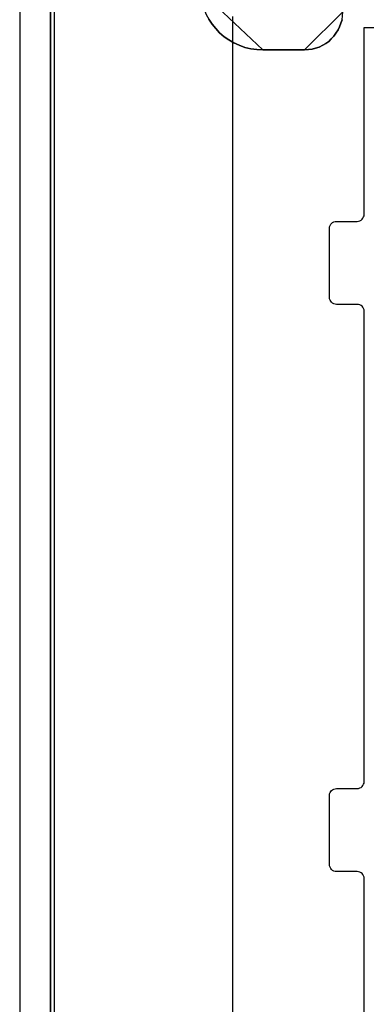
# Model space of a CAD drawing. Extents: x -631805 to -376315, y -40155 to 84873.
# Tile 103 of 256: x -615621 to -615120, y -32046 to -30623. Entities that reach past the tile are written whole.
import ezdxf

# ---------------------------------------------------------------- set-up
doc = ezdxf.new("R2010")
doc.units = 0
doc.header["$MEASUREMENT"] = 0
doc.layers.get('0').update_dxf_attribs({"color": 252})
for name, color, linetype in [('30', 7, 'Continuous'), ('5', 7, 'Continuous'), ('50', 7, 'Continuous')]:
    doc.layers.add(name, color=color, linetype=linetype)

# ---------------------------------------------------------------- blocks, each defined once
blk = doc.blocks.new('*U1036')
at = {"layer": '5', "color": 7}
for points in [[(452.691009, -801.191648), (452.691009, -20.805704)], [(452.691009, -20.805704), (452.691009, -801.191648)], [(475.579601, -84.307315), (476.043692, -85.026604), (476.559348, -85.643137), (477.12657, -86.25967), (477.796924, -86.824825), (478.467277, -87.287225), (479.189196, -87.698247), (479.962681, -88.057891), (480.787732, -88.366158), (481.612782, -88.571669), (482.489398, -88.674424), (483.366014, -88.725802), (489.399195, -88.725802), (489.966418, -88.674424), (490.482074, -88.623046), (490.997731, -88.468913), (491.513387, -88.31478), (492.029044, -88.057891), (492.493135, -87.801002), (492.90566, -87.492736), (493.266619, -87.133092), (493.627579, -86.722069), (493.936973, -86.311047), (494.246367, -85.848648), (494.452629, -85.386248), (494.658892, -84.87247), (494.813589, -84.358693)], [(494.813589, -84.358693), (494.658892, -84.87247), (494.452629, -85.386248), (494.246367, -85.848648), (493.936973, -86.311047), (493.627579, -86.722069), (493.266619, -87.133092), (492.90566, -87.492736), (492.493135, -87.801002), (492.029044, -88.057891), (491.513387, -88.31478), (490.997731, -88.468913), (490.482074, -88.623046), (489.966418, -88.674424), (489.399195, -88.725802), (483.366014, -88.725802), (482.489398, -88.674424), (481.612782, -88.571669), (480.787732, -88.366158), (479.962681, -88.057891), (479.189196, -87.698247), (478.467277, -87.287225), (477.796924, -86.824825), (477.12657, -86.25967), (476.559348, -85.643137), (476.043692, -85.026604), (475.579601, -84.307315)]]:
    blk.add_lwpolyline(points, dxfattribs=at)
at = {"layer": '5', "color": 59}
blk.add_lwpolyline([(452.691009, -12.740183), (452.691009, -801.190946), (452.691009, -12.740183)], close=True, dxfattribs=at)
at = {"layer": '5', "color": 7}
for points in [[(474.342025, -80.196155), (474.393607, -81.121057), (474.599933, -81.943191), (474.857841, -82.765326), (475.167331, -83.587461), (475.579983, -84.306828), (476.044218, -85.026196), (476.560034, -85.642797), (477.127431, -86.259398), (477.797992, -86.824616), (478.468553, -87.287066), (479.190695, -87.698134), (479.964419, -88.057818), (480.789725, -88.366118), (481.61503, -88.571652), (482.491918, -88.674419), (483.368805, -88.725802), (474.342025, -80.196155)], [(489.397262, -88.725802), (489.964683, -88.674423), (490.48052, -88.623044), (490.996357, -88.468908), (491.512195, -88.314772), (492.028032, -88.057878), (492.492285, -87.800984), (492.904955, -87.492711), (493.266041, -87.133059), (493.627127, -86.722029), (493.936629, -86.310999), (494.246132, -85.84859), (494.452467, -85.386181), (494.658802, -84.872393), (494.813553, -84.358605), (494.865136, -83.793438), (494.91672, -83.228271), (489.397262, -88.725802)], [(489.399913, -88.723154), (483.366154, -88.723154), (489.399913, -88.723154)]]:
    blk.add_lwpolyline(points, close=True, dxfattribs=at)
at = {"layer": '50', "color": 7}
for points in [[(448.234617, -20.558787), (448.234617, -801.133213)], [(453.20531, -20.552831), (453.20531, -801.136518)], [(478.978688, -83.887281), (478.978688, -84.554755), (478.978688, -397.907699)]]:
    blk.add_lwpolyline(points, dxfattribs=at)
blk = doc.blocks.new('*U1038')
at = {"layer": '30', "color": 7}
for points in [[(498.012275, -235.501397), (498.012275, -208.508866), (497.989898, -208.283741), (497.92277, -208.103641), (497.833266, -207.92354), (497.699009, -207.765953), (497.564752, -207.65339), (497.385743, -207.56334), (497.206734, -207.518315), (497.005349, -207.495802), (494.006947, -207.495802), (493.805562, -207.47329), (493.626552, -207.405752), (493.447543, -207.315702), (493.313287, -207.180627), (493.17903, -207.023039), (493.089525, -206.865451), (493.022397, -206.662838), (493.000021, -206.460226), (493.000021, -196.442147), (493.022397, -196.262047), (493.089525, -196.081947), (493.17903, -195.901846), (493.313287, -195.766771), (493.447543, -195.654209), (493.626552, -195.564158), (493.805562, -195.519133), (494.006947, -195.496621), (497.005349, -195.496621), (497.206734, -195.474108), (497.385743, -195.406571), (497.564752, -195.316521), (497.699009, -195.181445), (497.833266, -195.04637), (497.92277, -194.86627), (497.989898, -194.68617), (498.012275, -194.483557), (498.012275, -126.518212), (497.989898, -126.315599), (497.92277, -126.112986), (497.833266, -125.932886), (497.699009, -125.775298), (497.564752, -125.662736), (497.385743, -125.572685), (497.206734, -125.52766), (497.005349, -125.505148), (494.006947, -125.505148), (494.006947, -125.505148), (493.805562, -125.482635), (493.626552, -125.415098), (493.447543, -125.325048), (493.313287, -125.189972), (493.17903, -125.054897), (493.089525, -124.874797), (493.022397, -124.694697), (493.000021, -124.492084), (493.000021, -114.541543), (493.022397, -114.316418), (493.089525, -114.113805), (493.17903, -113.933705), (493.313287, -113.798629), (493.447543, -113.663554), (493.626552, -113.573504), (493.805562, -113.528479), (494.006947, -113.505966), (497.005349, -113.505966), (497.206734, -113.483454), (497.385743, -113.438429), (497.564752, -113.325866), (497.699009, -113.213303), (497.833266, -113.055716), (497.92277, -112.875615), (497.989898, -112.695515), (498.012275, -112.492902), (498.012275, -85.500372), (524.841258, -85.500372)], [(494.006947, -125.505148), (493.805562, -125.482635), (493.626552, -125.415098), (493.447543, -125.325048), (493.313287, -125.189972), (493.17903, -125.054897), (493.089525, -124.874797), (493.022397, -124.694697), (493.000021, -124.492084), (493.000021, -114.541543), (493.022397, -114.316418), (493.089525, -114.113805), (493.17903, -113.933705), (493.313287, -113.798629), (493.447543, -113.663554), (493.626552, -113.573504), (493.805562, -113.528479), (494.006947, -113.505966), (497.005349, -113.505966), (497.206734, -113.483454), (497.385743, -113.438429), (497.564752, -113.325866), (497.699009, -113.213303), (497.833266, -113.055716), (497.92277, -112.875615), (497.989898, -112.695515), (498.012275, -112.492902), (498.012275, -85.500372), (524.841258, -85.500372)], [(498.012275, -235.501397), (498.012275, -208.508866), (497.989898, -208.283741), (497.92277, -208.103641), (497.833266, -207.92354), (497.699009, -207.765953), (497.564752, -207.65339), (497.385743, -207.56334), (497.206734, -207.518315), (497.005349, -207.495802), (494.006947, -207.495802), (493.805562, -207.47329), (493.626552, -207.405752), (493.447543, -207.315702), (493.313287, -207.180627), (493.17903, -207.023039), (493.089525, -206.865451), (493.022397, -206.662838), (493.000021, -206.460226), (493.000021, -196.442147), (493.022397, -196.262047), (493.089525, -196.081947), (493.17903, -195.901846), (493.313287, -195.766771), (493.447543, -195.654209), (493.626552, -195.564158), (493.805562, -195.519133), (494.006947, -195.496621), (497.005349, -195.496621), (497.206734, -195.474108), (497.385743, -195.406571), (497.564752, -195.316521), (497.699009, -195.181445), (497.833266, -195.04637), (497.92277, -194.86627), (497.989898, -194.68617), (498.012275, -194.483557), (498.012275, -126.518212), (497.989898, -126.315599), (497.92277, -126.112986), (497.833266, -125.932886), (497.699009, -125.775298), (497.564752, -125.662736), (497.385743, -125.572685), (497.206734, -125.52766), (497.005349, -125.505148), (494.006947, -125.505148)]]:
    blk.add_lwpolyline(points, dxfattribs=at)

msp = doc.modelspace()

# ---------------------------------------------------------------- block references
at = {"xscale": 10, "yscale": 10, "zscale": 10}
for name in ['*U1036', '*U1038']:
    msp.add_blockref(name, (-620103.1, -29779.7), dxfattribs=at)

doc.saveas('drawing.dxf')
